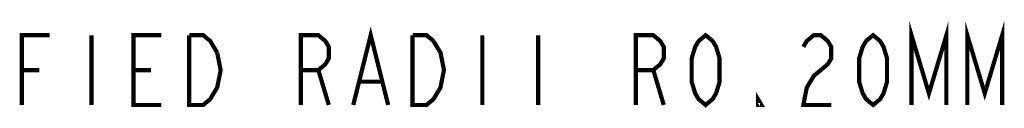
# Model space of a CAD drawing. Header units: millimetres. Extents: x 0 to 420, y 0 to 297.
# Tile 12 of 15: x 343.02 to 378.29, y 76.73 to 79.82. Entities that reach past the tile are written whole.
import ezdxf

# ---------------------------------------------------------------- set-up
doc = ezdxf.new("R2010")
doc.units = ezdxf.units.MM
doc.header["$LTSCALE"] = 23.1
doc.layers.get('0').update_dxf_attribs({"linetype": 'CONTINUOUS'})

msp = doc.modelspace()

# ---------------------------------------------------------------- linework, layer by layer
at = {"color": 2, "linetype": 'CONTINUOUS', "const_width": 0.15}
for points in [[(374.966, 76.81), (374.966, 79.31), (375.591, 77.227), (376.216, 79.31), (376.216, 76.81)], [(376.966, 76.81), (376.966, 79.31), (377.591, 77.227), (378.216, 79.31), (378.216, 76.81)], [(343.091, 76.81), (343.091, 79.31), (344.091, 79.31)], [(345.591, 79.31), (345.591, 76.81)], [(348.091, 76.81), (347.091, 76.81), (347.091, 79.31), (348.091, 79.31)], [(349.091, 79.31), (349.591, 79.31), (349.841, 79.102), (350.091, 78.685)], [(350.091, 78.685), (350.216, 78.06), (350.091, 77.435), (349.966, 77.227), (349.841, 77.018), (349.591, 76.81), (349.091, 76.81), (349.091, 79.31)], [(353.091, 76.81), (353.091, 79.31), (353.716, 79.31), (353.966, 79.102), (354.091, 78.893), (354.091, 78.477), (353.966, 78.268), (353.716, 78.06), (353.091, 78.06)], [(354.966, 76.81), (355.591, 79.31), (356.216, 76.81)], [(357.091, 79.31), (357.591, 79.31), (357.841, 79.102)], [(357.841, 79.102), (358.091, 78.685), (358.216, 78.06), (358.091, 77.435), (357.966, 77.227), (357.841, 77.018), (357.591, 76.81), (357.091, 76.81), (357.091, 79.31)], [(359.591, 79.31), (359.591, 76.81)], [(361.591, 79.31), (361.591, 76.81)], [(365.091, 76.81), (365.091, 79.31), (365.716, 79.31), (365.966, 79.102), (366.091, 78.893), (366.091, 78.477), (365.966, 78.268), (365.716, 78.06), (365.091, 78.06)], [(367.591, 76.81), (367.341, 77.018), (367.216, 77.227), (367.091, 77.643), (367.091, 78.477), (367.216, 78.893), (367.341, 79.102), (367.591, 79.31), (367.841, 79.102), (367.966, 78.893), (368.091, 78.477), (368.091, 77.643), (367.966, 77.227), (367.841, 77.018), (367.591, 76.81)], [(371.091, 78.893), (371.216, 79.102), (371.466, 79.31), (371.716, 79.31), (371.966, 79.102), (372.091, 78.893), (372.091, 78.477), (371.966, 78.268), (371.716, 78.06), (371.466, 77.852), (371.216, 77.435), (371.091, 76.81), (372.091, 76.81)], [(373.591, 76.81), (373.341, 77.018), (373.216, 77.227), (373.091, 77.643), (373.091, 78.477), (373.216, 78.893), (373.341, 79.102), (373.591, 79.31), (373.841, 79.102), (373.966, 78.893), (374.091, 78.477), (374.091, 77.643), (373.966, 77.227), (373.841, 77.018), (373.591, 76.81)], [(343.091, 78.06), (343.716, 78.06)], [(347.091, 78.06), (347.716, 78.06)], [(353.716, 78.06), (354.091, 76.81)], [(365.716, 78.06), (366.091, 76.81)], [(355.216, 77.643), (355.966, 77.643)], [(369.591, 76.81), (369.466, 76.81), (369.466, 77.018), (369.591, 76.81)]]:
    msp.add_lwpolyline(points, dxfattribs=at)

doc.saveas('drawing.dxf')
